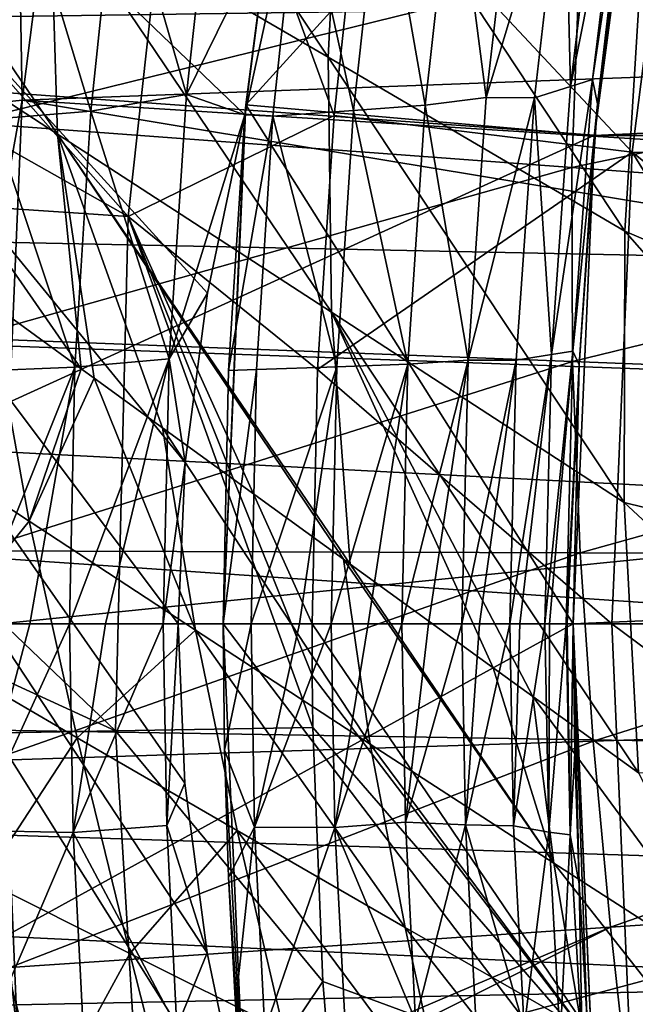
# Model space of a CAD drawing. Header units: metres. Extents: x -37.4 to 37.6, y -35 to 35.
# Tile 81 of 256: x -17.6 to -15.8, y -1.1 to 1.7. Entities that reach past the tile are written whole.
import ezdxf

# ---------------------------------------------------------------- set-up
doc = ezdxf.new("R2010")
doc.units = ezdxf.units.M
doc.layers.add('solid_506616_SW0001', color=7, linetype='CONTINUOUS')

msp = doc.modelspace()

# ---------------------------------------------------------------- linework, layer by layer
at = {"layer": 'solid_506616_SW0001'}
for points in [[(-21.5, 5.830952, -118.800003), (-17.128201, -0.000018, -118.800003), (-17.109184, -0.455549, -118.800003)], [(-21.5, 5.830952, -118.800003), (-17.108568, 0.460123, -118.800003), (-17.128201, -0.000018, -118.800003)], [(-21.5, 5.830952, -118.800003), (-17.109184, -0.455549, -118.800003), (-17.045685, -0.940234, -118.800003)], [(-21.5, 5.830952, -118.800003), (-17.045685, -0.940234, -118.800003), (-16.9377, -1.454073, -118.800003)], [(-21.5, 5.830952, -118.800003), (-16.9377, -1.454073, -118.800003), (-16.746288, -2.9261, -118.800003)], [(-21.5, 5.830952, -118.800003), (-16.937721, 1.453825, -118.800003), (-17.045074, 0.944737, -118.800003)], [(-16.746328, 2.925868, -118.800003), (-16.937721, 1.453825, -118.800003), (-21.5, 5.830952, -118.800003)], [(-21.5, 5.830952, -118.800003), (-17.045074, 0.944737, -118.800003), (-17.108568, 0.460123, -118.800003)], [(-21.5, 5.830952, -118.800003), (-16.746288, -2.9261, -118.800003), (-16.427027, -4.37614, -118.800003)], [(-21.5, 5.830952, -118.800003), (-16.427027, -4.37614, -118.800003), (-15.982656, -5.79255, -118.800003)], [(-21.5, -5.830952, -118.800003), (-21.5, 5.830952, -118.800003), (-15.982656, -5.79255, -118.800003)], [(-15.756908, 2.77831, 5.2), (-18.726686, 3.210948, 5.2), (-18.931463, 1.612162, 5.2)], [(-17.574686, 1.495826, 23.259241), (-17.38452, 2.980875, 23.259241), (-17.599365, 2.936815, 23.18828)], [(-11.877857, 1.707778, 24.77), (-17.38452, 2.980875, 23.259241), (-17.574686, 1.495826, 23.259241)], [(-11.877857, 1.707778, 24.77), (-11.783144, 2.271015, 24.77), (-17.38452, 2.980875, 23.259241)], [(-14.492269, 1.778848, -153.508301), (-36.375, 1.471094, -153.537338), (-36.375, 2.931531, -153.349808)], [(-17.574686, 1.495826, 23.259241), (-17.599365, 2.936815, 23.18828), (-17.781775, 1.47344, 23.18828)], [(-16.746328, 2.925868, -118.800003), (-16.935213, 1.482529, -115.800003), (-16.937721, 1.453825, -118.800003)], [(-16.935213, 1.482529, -115.800003), (-16.741714, 2.951955, -115.800003), (-15.756847, 2.778539, -115.800003)], [(-16.746328, 2.925868, -118.800003), (-16.741714, 2.951955, -115.800003), (-16.935213, 1.482529, -115.800003)], [(-18.891735, 2.080413, 20.149742), (-18.786419, 2.880326, 20.149742), (-17.271318, 1.163112, 18.468651)], [(-18.786419, 2.880326, 20.149742), (-17.110453, 2.623672, 18.468651), (-17.271318, 1.163112, 18.468651)], [(-15.939025, 1.395321, 5.2), (-15.756908, 2.77831, 5.2), (-18.931463, 1.612162, 5.2)], [(-17.493801, 2.081355, 40.537827), (-17.467859, 2.770747, 40.532833), (-16.699738, 1.618001, 35.86488)], [(-17.467859, 2.770747, 40.532833), (-16.66321, 2.348236, 35.861988), (-16.699738, 1.618001, 35.86488)], [(-16.935213, 1.482529, -115.800003), (-15.756847, 2.778539, -115.800003), (-15.93905, 1.395122, -115.800003)], [(-15.930907, 1.48533, -117.072609), (-15.93905, 1.395122, -115.800003), (-15.756847, 2.778539, -115.800003)], [(-15.93905, 1.395122, -3.596469), (-15.756847, 2.778539, -3.596469), (-15.939025, 1.395321, 5.2)], [(-15.93905, 1.395122, -3.596469), (15.93905, 1.395122, -3.596469), (15.756847, 2.778539, -3.596469)], [(-15.93905, 1.395122, -3.596469), (15.756847, 2.778539, -3.596469), (-15.756847, 2.778539, -3.596469)], [(-15.756847, 2.778539, -3.596469), (-15.756908, 2.77831, 5.2), (-15.939025, 1.395321, 5.2)], [(-15.843117, 2.235097, -117.164436), (-15.930907, 1.48533, -117.072609), (-15.756847, 2.778539, -115.800003)], [(-15.66086, 2.685324, 18.299055), (-15.832173, 1.347517, 18.299055), (-16.604633, 2.173598, 19.03763)], [(-15.66086, 2.685324, 18.299055), (-14.939614, 1.34459, 17.6), (-15.832173, 1.347517, 18.299055)], [(-17.271318, 1.163112, 18.468651), (-17.110453, 2.623672, 18.468651), (-16.683285, 1.451342, 19.03763)], [(-17.110453, 2.623672, 18.468651), (-16.604633, 2.173598, 19.03763), (-16.683285, 1.451342, 19.03763)], [(-18.231573, 2.514656, 45.221977), (-17.493801, 2.081355, 40.537827), (-17.473629, 1.398578, 40.543976)], [(-18.20113, 1.873493, 45.231041), (-18.231573, 2.514656, 45.221977), (-17.473629, 1.398578, 40.543976)], [(-16.699738, 1.618001, 35.86488), (-16.66321, 2.348236, 35.861988), (-15.852232, 1.121023, 31.203127)], [(-16.66321, 2.348236, 35.861988), (-15.804634, 1.894724, 31.201948), (-15.852232, 1.121023, 31.203127)], [(-15.851101, 2.322842, -117.465187), (-15.916768, 2.294255, -117.741699), (-16.007719, 1.535013, -117.64325)], [(-15.944757, 1.554452, -117.365311), (-15.851101, 2.322842, -117.465187), (-16.007719, 1.535013, -117.64325)], [(-15.944757, 1.554452, -117.365311), (-15.843117, 2.235097, -117.164436), (-15.851101, 2.322842, -117.465187)], [(-16.024681, 2.246256, -118.002708), (-16.007719, 1.535013, -117.64325), (-15.916768, 2.294255, -117.741699)], [(-17.302223, 2.191757, -119.068207), (-17.105104, 1.511452, -118.892715), (-17.023207, 2.261219, -118.982803)], [(-16.781973, 2.16915, -118.836769), (-17.023207, 2.261219, -118.982803), (-17.105104, 1.511452, -118.892715)], [(-16.340721, 2.215089, -118.475746), (-16.248878, 1.502787, -118.158478), (-16.163157, 2.247031, -118.25325)], [(-16.163157, 2.247031, -118.25325), (-16.248878, 1.502787, -118.158478), (-16.024681, 2.246256, -118.002708)], [(-16.248878, 1.502787, -118.158478), (-16.11121, 1.502476, -117.90789), (-16.024681, 2.246256, -118.002708)], [(-16.024681, 2.246256, -118.002708), (-16.11121, 1.502476, -117.90789), (-16.007719, 1.535013, -117.64325)], [(-15.944757, 1.554452, -117.365311), (-15.930907, 1.48533, -117.072609), (-15.843117, 2.235097, -117.164436)], [(-16.547913, 2.192682, -118.672112), (-16.422991, 1.481066, -118.384331), (-16.340721, 2.215089, -118.475746)], [(-16.340721, 2.215089, -118.475746), (-16.422991, 1.481066, -118.384331), (-16.248878, 1.502787, -118.158478)], [(-17.37788, 1.464604, -118.985924), (-17.302223, 2.191757, -119.068207), (-17.587881, 2.157032, -119.1194)], [(-17.37788, 1.464604, -118.985924), (-17.105104, 1.511452, -118.892715), (-17.302223, 2.191757, -119.068207)], [(-16.781973, 2.16915, -118.836769), (-17.105104, 1.511452, -118.892715), (-16.937721, 1.453825, -118.800003)], [(-16.858547, 1.449758, -118.751862), (-16.781973, 2.16915, -118.836769), (-16.937721, 1.453825, -118.800003)], [(-16.627386, 1.465778, -118.583717), (-16.781973, 2.16915, -118.836769), (-16.858547, 1.449758, -118.751862)], [(-16.547913, 2.192682, -118.672112), (-16.781973, 2.16915, -118.836769), (-16.627386, 1.465778, -118.583717)], [(-15.832173, 1.347517, 18.299055), (-16.683285, 1.451342, 19.03763), (-16.604633, 2.173598, 19.03763)], [(-16.547913, 2.192682, -118.672112), (-16.627386, 1.465778, -118.583717), (-16.422991, 1.481066, -118.384331)], [(-14.247118, 1.671492, 75.856827), (-14.205784, 2.175702, 75.859886), (-15.983562, 1.864361, 75.540298)], [(-17.37788, 1.464604, -118.985924), (-17.587881, 2.157032, -119.1194), (-17.659956, 1.441151, -119.042191)], [(-18.963009, 1.27675, 20.149742), (-18.891735, 2.080413, 20.149742), (-17.271318, 1.163112, 18.468651)], [(-15.983562, 1.864361, 75.540298), (-17.715919, 2.056406, 75.198219), (-17.737787, 1.431808, 75.186218)], [(-17.493801, 2.081355, 40.537827), (-16.699738, 1.618001, 35.86488), (-16.690874, 0.890264, 35.868435)], [(-17.473629, 1.398578, 40.543976), (-17.493801, 2.081355, 40.537827), (-16.690874, 0.890264, 35.868435)], [(-15.852232, 1.121023, 31.203127), (-15.804634, 1.894724, 31.201948), (-14.957865, 0.738044, 26.598003)], [(-18.20113, 1.873493, 45.231041), (-17.473629, 1.398578, 40.543976), (-17.405891, 0.728103, 40.55246)], [(-18.20113, 1.873493, 45.231041), (-17.405891, 0.728103, 40.55246), (-17.667126, 0.918113, 42.22102)], [(-16.004261, 1.302818, 75.533134), (-15.983562, 1.864361, 75.540298), (-17.737787, 1.431808, 75.186218)], [(-14.247118, 1.671492, 75.856827), (-15.983562, 1.864361, 75.540298), (-16.004261, 1.302818, 75.533134)], [(-14.492269, 1.778848, -153.508301), (-14.743075, 1.030892, -153.56926), (-36.375, 1.471094, -153.537338)], [(-11.945663, 1.140673, 24.77), (-11.877857, 1.707778, 24.77), (-17.574686, 1.495826, 23.259241)], [(-14.266254, 1.173143, 75.853004), (-14.247118, 1.671492, 75.856827), (-16.004261, 1.302818, 75.533134)], [(-15.939025, 1.395321, 5.2), (-18.931463, 1.612162, 5.2), (-19, 0, 5.2)], [(-16.699738, 1.618001, 35.86488), (-15.852232, 1.121023, 31.203127), (-15.854922, 0.346315, 31.204567)], [(-16.690874, 0.890264, 35.868435), (-16.699738, 1.618001, 35.86488), (-15.854922, 0.346315, 31.204567)], [(-15.944757, 1.554452, -117.365311), (-16.007719, 1.535013, -117.64325), (-16.062635, 0.768987, -117.583733)], [(-16.001337, 0.778821, -117.304924), (-15.944757, 1.554452, -117.365311), (-16.062635, 0.768987, -117.583733)], [(-16.001337, 0.778821, -117.304924), (-15.930907, 1.48533, -117.072609), (-15.944757, 1.554452, -117.365311)], [(-16.11121, 1.502476, -117.90789), (-16.062635, 0.768987, -117.583733), (-16.007719, 1.535013, -117.64325)], [(-17.574686, 1.495826, 23.259241), (-17.781775, 1.47344, 23.18828), (-17.842716, 0, 23.18828)], [(-17.638229, 0, 23.259241), (-17.574686, 1.495826, 23.259241), (-17.842716, 0, 23.18828)], [(-11.986408, 0.570983, 24.77), (-17.574686, 1.495826, 23.259241), (-17.638229, 0, 23.259241)], [(-11.986408, 0.570983, 24.77), (-11.945663, 1.140673, 24.77), (-17.574686, 1.495826, 23.259241)], [(-17.37788, 1.464604, -118.985924), (-17.154423, 0.756743, -118.838326), (-17.105104, 1.511452, -118.892715)], [(-17.105104, 1.511452, -118.892715), (-17.154423, 0.756743, -118.838326), (-16.937721, 1.453825, -118.800003)], [(-16.422991, 1.481066, -118.384331), (-16.300579, 0.752652, -118.101219), (-16.248878, 1.502787, -118.158478)], [(-16.248878, 1.502787, -118.158478), (-16.300579, 0.752652, -118.101219), (-16.11121, 1.502476, -117.90789)], [(-16.300579, 0.752652, -118.101219), (-16.163424, 0.75256, -117.850594), (-16.11121, 1.502476, -117.90789)], [(-16.11121, 1.502476, -117.90789), (-16.163424, 0.75256, -117.850594), (-16.062635, 0.768987, -117.583733)], [(-14.911939, 0, -153.600006), (-36.375, 0, -153.600006), (-36.375, 1.471094, -153.537338)], [(-14.893042, 0.348108, -153.596497), (-14.911939, 0, -153.600006), (-36.375, 1.471094, -153.537338)], [(-14.836495, 0.693089, -153.586105), (-14.893042, 0.348108, -153.596497), (-36.375, 1.471094, -153.537338)], [(-14.743075, 1.030892, -153.56926), (-14.836495, 0.693089, -153.586105), (-36.375, 1.471094, -153.537338)], [(-17.423428, 0.733166, -118.936272), (-17.37788, 1.464604, -118.985924), (-17.659956, 1.441151, -119.042191)], [(-17.423428, 0.733166, -118.936272), (-17.154423, 0.756743, -118.838326), (-17.37788, 1.464604, -118.985924)], [(-17, 0, -115.800003), (-16.935213, 1.482529, -115.800003), (-16, 0, -115.800003)], [(-17, 0, -115.800003), (-16.937721, 1.453825, -118.800003), (-16.935213, 1.482529, -115.800003)], [(-16.935213, 1.482529, -115.800003), (-15.93905, 1.395122, -115.800003), (-16, 0, -115.800003)], [(-16.627386, 1.465778, -118.583717), (-16.858547, 1.449758, -118.751862), (-16.675268, 0.733919, -118.530334)], [(-16.627386, 1.465778, -118.583717), (-16.675268, 0.733919, -118.530334), (-16.472584, 0.741666, -118.329109)], [(-16.627386, 1.465778, -118.583717), (-16.472584, 0.741666, -118.329109), (-16.422991, 1.481066, -118.384331)], [(-16.422991, 1.481066, -118.384331), (-16.472584, 0.741666, -118.329109), (-16.300579, 0.752652, -118.101219)], [(-16.001337, 0.778821, -117.304924), (-15.982897, 0.739604, -117.017685), (-15.930907, 1.48533, -117.072609)], [(-15.930907, 1.48533, -117.072609), (-15.982897, 0.739604, -117.017685), (-15.93905, 1.395122, -115.800003)], [(-17.423428, 0.733166, -118.936272), (-17.659956, 1.441151, -119.042191), (-17.703342, 0.721355, -118.995613)], [(-17.271318, 1.163112, 18.468651), (-16.683285, 1.451342, 19.03763), (-16.730536, 0.726355, 19.03763)], [(-17.154423, 0.756743, -118.838326), (-17.045074, 0.944737, -118.800003), (-16.937721, 1.453825, -118.800003)], [(-17, 0, -115.800003), (-16.984587, 0.72374, -118.748962), (-16.937721, 1.453825, -118.800003)], [(-16.984587, 0.72374, -118.748962), (-16.858547, 1.449758, -118.751862), (-16.937721, 1.453825, -118.800003)], [(-16.984587, 0.72374, -118.748962), (-16.904665, 0.725812, -118.700615), (-16.858547, 1.449758, -118.751862)], [(-16.675268, 0.733919, -118.530334), (-16.858547, 1.449758, -118.751862), (-16.904665, 0.725812, -118.700615)], [(-15.832173, 1.347517, 18.299055), (-16.730536, 0.726355, 19.03763), (-16.683285, 1.451342, 19.03763)], [(-16.004261, 1.302818, 75.533134), (-17.737787, 1.431808, 75.186218), (-17.734356, 0.815467, 75.172325)], [(-15.939025, 1.395321, 5.2), (-19, 0, 5.2), (-16, 0, 5.2)], [(-17.473629, 1.398578, 40.543976), (-16.690874, 0.890264, 35.868435), (-16.636814, 0.169837, 35.880581)], [(-17.473629, 1.398578, 40.543976), (-16.636814, 0.169837, 35.880581), (-16.656744, 0.184281, 35.997547)], [(-17.17341, 0.559151, 39.104195), (-17.473629, 1.398578, 40.543976), (-16.656744, 0.184281, 35.997547)], [(-17.36862, 0.701007, 40.318027), (-17.405891, 0.728103, 40.55246), (-17.473629, 1.398578, 40.543976)], [(-17.17341, 0.559151, 39.104195), (-17.36862, 0.701007, 40.318027), (-17.473629, 1.398578, 40.543976)], [(-15.93905, 1.395122, -3.596469), (-15.939025, 1.395321, 5.2), (-16, 0, 5.2)], [(-16, 0, -117), (-16, 0, -115.800003), (-15.93905, 1.395122, -115.800003)], [(-15.982897, 0.739604, -117.017685), (-16, 0, -117), (-15.93905, 1.395122, -115.800003)], [(15.93905, 1.395122, -3.596469), (-16, 0, -3.596469), (16, 0, -3.596469)], [(-15.93905, 1.395122, -3.596469), (-16, 0, 5.2), (-16, 0, -3.596469)], [(-15.93905, 1.395122, -3.596469), (-16, 0, -3.596469), (15.93905, 1.395122, -3.596469)], [(-15.832173, 1.347517, 18.299055), (-15.889415, 0, 18.299055), (-16.730536, 0.726355, 19.03763)], [(-15.832173, 1.347517, 18.299055), (-15, 0, 17.6), (-15.889415, 0, 18.299055)], [(-15.832173, 1.347517, 18.299055), (-14.939614, 1.34459, 17.6), (-14.984896, 0.672972, 17.6)], [(-15.832173, 1.347517, 18.299055), (-14.984896, 0.672972, 17.6), (-15, 0, 17.6)], [(-16.002314, 0.748789, 75.524673), (-16.004261, 1.302818, 75.533134), (-17.734356, 0.815467, 75.172325)], [(-14.266254, 1.173143, 75.853004), (-16.004261, 1.302818, 75.533134), (-16.002314, 0.748789, 75.524673)], [(-19.000109, 0.470787, 20.149742), (-18.963009, 1.27675, 20.149742), (-17.307732, -0.306048, 18.468651)], [(-18.963009, 1.27675, 20.149742), (-17.271318, 1.163112, 18.468651), (-17.307732, -0.306048, 18.468651)], [(-17.307732, -0.306048, 18.468651), (-17.271318, 1.163112, 18.468651), (-16.743677, -0.296074, 19.03763)], [(-17.271318, 1.163112, 18.468651), (-16.730536, 0.726355, 19.03763), (-16.746296, 0, 19.03763)], [(-17.271318, 1.163112, 18.468651), (-16.746296, 0, 19.03763), (-16.745642, -0.148043, 19.03763)], [(-17.271318, 1.163112, 18.468651), (-16.745642, -0.148043, 19.03763), (-16.743677, -0.296074, 19.03763)], [(-14.265339, 0.68162, 75.84832), (-14.266254, 1.173143, 75.853004), (-16.002314, 0.748789, 75.524673)], [(-15.854922, 0.346315, 31.204567), (-15.852232, 1.121023, 31.203127), (-14.98264, 0.131939, 26.62171)], [(-15.852232, 1.121023, 31.203127), (-14.957865, 0.738044, 26.598003), (-14.98264, 0.131939, 26.62171)], [(-17.154423, 0.756743, -118.838326), (-17.108568, 0.460123, -118.800003), (-17.045074, 0.944737, -118.800003)], [(-17.554482, 0.293005, 42.229229), (-18.005287, 0.590197, 45.352646), (-17.667126, 0.918113, 42.22102)], [(-17.554482, 0.293005, 42.229229), (-17.667126, 0.918113, 42.22102), (-17.405891, 0.728103, 40.55246)], [(-16.690874, 0.890264, 35.868435), (-15.854922, 0.346315, 31.204567), (-15.813388, -0.42597, 31.214088)], [(-16.690874, 0.890264, 35.868435), (-15.813388, -0.42597, 31.214088), (-16.115139, -0.207828, 32.888279)], [(-16.228775, -0.125623, 33.529152), (-16.690874, 0.890264, 35.868435), (-16.115139, -0.207828, 32.888279)], [(-16.228775, -0.125623, 33.529152), (-16.636814, 0.169837, 35.880581), (-16.690874, 0.890264, 35.868435)], [(-16.002314, 0.748789, 75.524673), (-17.734356, 0.815467, 75.172325), (-17.709017, 0.207932, 75.156593)], [(-16.062635, 0.768987, -117.583733), (-16.180964, 0, -117.831352), (-16.152231, 0, -117.765373)], [(-16.163424, 0.75256, -117.850594), (-16.180964, 0, -117.831352), (-16.062635, 0.768987, -117.583733)], [(-16.062635, 0.768987, -117.583733), (-16.152231, 0, -117.765373), (-16.081085, 0, -117.563744)], [(-16.001337, 0.778821, -117.304924), (-16.081085, 0, -117.563744), (-16.068138, 0, -117.517639)], [(-16.001337, 0.778821, -117.304924), (-16.062635, 0.768987, -117.583733), (-16.081085, 0, -117.563744)], [(-16.001337, 0.778821, -117.304924), (-16.068138, 0, -117.517639), (-16.020348, 0, -117.28463)], [(-16.001337, 0.778821, -117.304924), (-16.020348, 0, -117.28463), (-15.982897, 0.739604, -117.017685)], [(-17.423428, 0.733166, -118.936272), (-17.717913, 0, -118.980011), (-17.552776, 0, -118.949364)], [(-17.423428, 0.733166, -118.936272), (-17.703342, 0.721355, -118.995613), (-17.717913, 0, -118.980011)], [(-15.980745, 0.202764, 75.51487), (-16.002314, 0.748789, 75.524673), (-17.709017, 0.207932, 75.156593)], [(-17.423428, 0.733166, -118.936272), (-17.552776, 0, -118.949364), (-17.438725, 0, -118.91964)], [(-17.154423, 0.756743, -118.838326), (-17.438725, 0, -118.91964), (-17.336271, 0, -118.886665)], [(-17.423428, 0.733166, -118.936272), (-17.438725, 0, -118.91964), (-17.154423, 0.756743, -118.838326)], [(-17.154423, 0.756743, -118.838326), (-17.336271, 0, -118.886665), (-17.170984, 0, -118.820099)], [(-17.154423, 0.756743, -118.838326), (-17.170984, 0, -118.820099), (-17.108568, 0.460123, -118.800003)], [(-16.675268, 0.733919, -118.530334), (-16.920155, 0, -118.683441), (-16.782475, 0, -118.586716)], [(-16.675268, 0.733919, -118.530334), (-16.904665, 0.725812, -118.700615), (-16.920155, 0, -118.683441)], [(-16.675268, 0.733919, -118.530334), (-16.782475, 0, -118.586716), (-16.691351, 0, -118.512444)], [(-16.472584, 0.741666, -118.329109), (-16.691351, 0, -118.512444), (-16.585781, 0, -118.414223)], [(-16.675268, 0.733919, -118.530334), (-16.691351, 0, -118.512444), (-16.472584, 0.741666, -118.329109)], [(-16.472584, 0.741666, -118.329109), (-16.585781, 0, -118.414223), (-16.489241, 0, -118.310593)], [(-16.300579, 0.752652, -118.101219), (-16.489241, 0, -118.310593), (-16.413286, 0, -118.217529)], [(-16.472584, 0.741666, -118.329109), (-16.489241, 0, -118.310593), (-16.300579, 0.752652, -118.101219)], [(-16.300579, 0.752652, -118.101219), (-16.413286, 0, -118.217529), (-16.317945, 0, -118.082008)], [(-16.300579, 0.752652, -118.101219), (-16.317945, 0, -118.082008), (-16.163424, 0.75256, -117.850594)], [(-16.163424, 0.75256, -117.850594), (-16.317945, 0, -118.082008), (-16.267941, 0, -118.000008)], [(-16.163424, 0.75256, -117.850594), (-16.267941, 0, -118.000008), (-16.180964, 0, -117.831352)], [(-16.017101, 0, -117.261055), (-15.982897, 0.739604, -117.017685), (-16.020348, 0, -117.28463)], [(-16.017101, 0, -117.261055), (-16, 0, -117), (-15.982897, 0.739604, -117.017685)], [(-14.265339, 0.68162, 75.84832), (-16.002314, 0.748789, 75.524673), (-15.980745, 0.202764, 75.51487)], [(-17.554482, 0.293005, 42.229229), (-17.405891, 0.728103, 40.55246), (-17.36862, 0.701007, 40.318027)], [(-16.904665, 0.725812, -118.700615), (-17, 0, -118.732063), (-16.920155, 0, -118.683441)], [(-16.984587, 0.72374, -118.748962), (-17, 0, -118.732063), (-16.904665, 0.725812, -118.700615)], [(-17, 0, -115.800003), (-17, 0, -118.732063), (-16.984587, 0.72374, -118.748962)], [(-15.889415, 0, 18.299055), (-16.746296, 0, 19.03763), (-16.730536, 0.726355, 19.03763)], [(-17.079308, -0.018604, 39.110142), (-17.554482, 0.293005, 42.229229), (-17.36862, 0.701007, 40.318027)], [(-17.079308, -0.018604, 39.110142), (-17.36862, 0.701007, 40.318027), (-17.17341, 0.559151, 39.104195)], [(-14.247049, 0.197348, 75.84269), (-14.265339, 0.68162, 75.84832), (-15.980745, 0.202764, 75.51487)], [(-17.554482, 0.293005, 42.229229), (-17.851055, -0.073109, 45.368256), (-18.005287, 0.590197, 45.352646)], [(-12, 0, 24.77), (-11.986408, 0.570983, 24.77), (-17.638229, 0, 23.259241)], [(-16.579699, -0.344317, 35.996235), (-17.17341, 0.559151, 39.104195), (-16.656744, 0.184281, 35.997547)], [(-16.579699, -0.344317, 35.996235), (-17.079308, -0.018604, 39.110142), (-17.17341, 0.559151, 39.104195)], [(-19.00297, -0.336025, 20.149742), (-19.000109, 0.470787, 20.149742), (-17.307732, -0.306048, 18.468651)], [(-17.108568, 0.460123, -118.800003), (-17.170984, 0, -118.820099), (-17.128201, -0.000018, -118.800003)], [(-15.854922, 0.346315, 31.204567), (-14.98264, 0.131939, 26.62171), (-14.984429, -0.460635, 26.654583)], [(-15.813388, -0.42597, 31.214088), (-15.854922, 0.346315, 31.204567), (-14.984429, -0.460635, 26.654583)], [(-17.554482, 0.293005, 42.229229), (-17.417507, -0.326016, 42.242668), (-17.851055, -0.073109, 45.368256)], [(-17.079308, -0.018604, 39.110142), (-17.417507, -0.326016, 42.242668), (-17.554482, 0.293005, 42.229229)], [(-15.980745, 0.202764, 75.51487), (-17.709017, 0.207932, 75.156593), (-17.665449, -0.390632, 75.139076)], [(-15.942848, -0.335122, 75.50367), (-15.980745, 0.202764, 75.51487), (-17.665449, -0.390632, 75.139076)], [(-14.247049, 0.197348, 75.84269), (-15.980745, 0.202764, 75.51487), (-15.942848, -0.335122, 75.50367)], [(-14.214294, -0.279567, 75.835991), (-14.247049, 0.197348, 75.84269), (-15.942848, -0.335122, 75.50367)], [(-16.05555, -0.684086, 32.888329), (-16.656744, 0.184281, 35.997547), (-16.636814, 0.169837, 35.880581)], [(-16.05555, -0.684086, 32.888329), (-16.579699, -0.344317, 35.996235), (-16.656744, 0.184281, 35.997547)], [(-16.05555, -0.684086, 32.888329), (-16.636814, 0.169837, 35.880581), (-16.228775, -0.125623, 33.529152)], [(-14.893001, -0.348476, -153.596497), (-36.375, 0, -153.600006), (-14.911939, 0, -153.600006)], [(-14.836408, -0.693485, -153.58609), (-14.743241, -1.030347, -153.56929), (-36.375, 0, -153.600006)], [(-36.375, -1.471088, -153.537338), (-36.375, 0, -153.600006), (-14.743241, -1.030347, -153.56929)], [(-14.893001, -0.348476, -153.596497), (-14.836408, -0.693485, -153.58609), (-36.375, 0, -153.600006)], [(-18.931463, -1.612162, 5.2), (-16, 0, 5.2), (-19, 0, 5.2)], [(-18.931463, -1.612162, 5.2), (-15.939025, -1.395321, 5.2), (-16, 0, 5.2)], [(-17.574686, -1.495826, 23.259241), (-17.638229, 0, 23.259241), (-17.781775, -1.47344, 23.18828)], [(-17.552776, 0, -118.949364), (-17.717913, 0, -118.980011), (-17.708145, -0.590521, -118.990471)], [(-17.438725, 0, -118.91964), (-17.552776, 0, -118.949364), (-17.708145, -0.590521, -118.990471)], [(-17.42861, -0.596077, -118.930634), (-17.438725, 0, -118.91964), (-17.708145, -0.590521, -118.990471)], [(-17.574686, -1.495826, 23.259241), (-12, 0, 24.77), (-17.638229, 0, 23.259241)], [(-11.986408, -0.570983, 24.77), (-12, 0, 24.77), (-17.574686, -1.495826, 23.259241)], [(-17.336271, 0, -118.886665), (-17.438725, 0, -118.91964), (-17.42861, -0.596077, -118.930634)], [(-17.170984, 0, -118.820099), (-17.336271, 0, -118.886665), (-17.42861, -0.596077, -118.930634)], [(-17.161352, -0.576874, -118.830696), (-17.170984, 0, -118.820099), (-17.42861, -0.596077, -118.930634)], [(-17.128201, -0.000018, -118.800003), (-17.170984, 0, -118.820099), (-17.161352, -0.576874, -118.830696)], [(-17, 0, -115.800003), (-16, 0, -115.800003), (-15.93905, -1.395122, -115.800003)], [(-16.935213, -1.482529, -115.800003), (-17, 0, -115.800003), (-15.93905, -1.395122, -115.800003)], [(-16.920155, 0, -118.683441), (-17, 0, -118.732063), (-16.996164, -0.361108, -118.736237)], [(-16.935213, -1.482529, -115.800003), (-16.996164, -0.361108, -118.736237), (-17, 0, -118.732063)], [(-16.935213, -1.482529, -115.800003), (-17, 0, -118.732063), (-17, 0, -115.800003)], [(-16.910229, -0.580886, -118.694443), (-16.920155, 0, -118.683441), (-16.996164, -0.361108, -118.736237)], [(-16.782475, 0, -118.586716), (-16.920155, 0, -118.683441), (-16.910229, -0.580886, -118.694443)], [(-16.691351, 0, -118.512444), (-16.782475, 0, -118.586716), (-16.910229, -0.580886, -118.694443)], [(-16.681223, -0.582279, -118.523712), (-16.691351, 0, -118.512444), (-16.910229, -0.580886, -118.694443)], [(-15.832173, -1.347517, 18.299055), (-16.746296, 0, 19.03763), (-15.889415, 0, 18.299055)], [(-15.832173, -1.347517, 18.299055), (-16.745642, -0.148043, 19.03763), (-16.746296, 0, 19.03763)], [(-16.585781, 0, -118.414223), (-16.691351, 0, -118.512444), (-16.681223, -0.582279, -118.523712)], [(-16.489241, 0, -118.310593), (-16.585781, 0, -118.414223), (-16.681223, -0.582279, -118.523712)], [(-16.479486, -0.567355, -118.321434), (-16.489241, 0, -118.310593), (-16.681223, -0.582279, -118.523712)], [(-16.413286, 0, -118.217529), (-16.489241, 0, -118.310593), (-16.479486, -0.567355, -118.321434)], [(-16.317945, 0, -118.082008), (-16.413286, 0, -118.217529), (-16.479486, -0.567355, -118.321434)], [(-16.307817, -0.574584, -118.093208), (-16.317945, 0, -118.082008), (-16.479486, -0.567355, -118.321434)], [(-16.267941, 0, -118.000008), (-16.317945, 0, -118.082008), (-16.307817, -0.574584, -118.093208)], [(-16.180964, 0, -117.831352), (-16.267941, 0, -118.000008), (-16.307817, -0.574584, -118.093208)], [(-16.170618, -0.577775, -117.842697), (-16.180964, 0, -117.831352), (-16.307817, -0.574584, -118.093208)], [(-16.152231, 0, -117.765373), (-16.180964, 0, -117.831352), (-16.170618, -0.577775, -117.842697)], [(-16.081085, 0, -117.563744), (-16.152231, 0, -117.765373), (-16.170618, -0.577775, -117.842697)], [(-16.070013, -0.595527, -117.575737), (-16.081085, 0, -117.563744), (-16.170618, -0.577775, -117.842697)], [(-16.068138, 0, -117.517639), (-16.081085, 0, -117.563744), (-16.070013, -0.595527, -117.575737)], [(-16.020348, 0, -117.28463), (-16.068138, 0, -117.517639), (-16.070013, -0.595527, -117.575737)], [(-16.00894, -0.603152, -117.296806), (-16.020348, 0, -117.28463), (-16.070013, -0.595527, -117.575737)], [(-16.017101, 0, -117.261055), (-16.020348, 0, -117.28463), (-16.00894, -0.603152, -117.296806)], [(-16.017101, 0, -117.261055), (-16.00894, -0.603152, -117.296806), (-16, 0, -117)], [(-16.00894, -0.603152, -117.296806), (-15.9957, -0.370909, -117.00425), (-16, 0, -117)], [(-15.9957, -0.370909, -117.00425), (-16, 0, -115.800003), (-16, 0, -117)], [(-15.960946, -1.117225, -117.040894), (-15.93905, -1.395122, -115.800003), (-16, 0, -115.800003)], [(-15.982721, -0.743386, -117.017883), (-15.960946, -1.117225, -117.040894), (-16, 0, -115.800003)], [(-15.9957, -0.370909, -117.00425), (-15.982721, -0.743386, -117.017883), (-16, 0, -115.800003)], [(-15.93905, -1.395122, -3.596469), (16, 0, -3.596469), (-16, 0, -3.596469)], [(-16, 0, -3.596469), (-16, 0, 5.2), (-15.939025, -1.395321, 5.2)], [(-15.93905, -1.395122, -3.596469), (-16, 0, -3.596469), (-15.939025, -1.395321, 5.2)], [(-14.984896, -0.672972, 17.6), (-15.889415, 0, 18.299055), (-15, 0, 17.6)], [(-15.832173, -1.347517, 18.299055), (-15.889415, 0, 18.299055), (-14.984896, -0.672972, 17.6)], [(-17.079308, -0.018604, 39.110142), (-16.960436, -0.591112, 39.120625), (-17.417507, -0.326016, 42.242668)], [(-17.109184, -0.455549, -118.800003), (-17.128201, -0.000018, -118.800003), (-17.161352, -0.576874, -118.830696)], [(-16.479734, -0.868113, 36.003445), (-16.960436, -0.591112, 39.120625), (-17.079308, -0.018604, 39.110142)], [(-16.579699, -0.344317, 35.996235), (-16.479734, -0.868113, 36.003445), (-17.079308, -0.018604, 39.110142)], [(15.93905, -1.395122, -3.596469), (16, 0, -3.596469), (-15.93905, -1.395122, -3.596469)], [(-17.417507, -0.326016, 42.242668), (-17.684086, -0.73327, 45.379707), (-17.851055, -0.073109, 45.368256)], [(-16.05555, -0.684086, 32.888329), (-16.228775, -0.125623, 33.529152), (-16.115139, -0.207828, 32.888279)], [(-15.832173, -1.347517, 18.299055), (-16.743677, -0.296074, 19.03763), (-16.745642, -0.148043, 19.03763)], [(-15.506809, -1.037562, 29.787216), (-16.115139, -0.207828, 32.888279), (-15.813388, -0.42597, 31.214088)], [(-15.506809, -1.037562, 29.787216), (-16.05555, -0.684086, 32.888329), (-16.115139, -0.207828, 32.888279)], [(-14.214294, -0.279567, 75.835991), (-15.942848, -0.335122, 75.50367), (-15.893398, -0.866751, 75.491005)], [(-14.171309, -0.75083, 75.828094), (-14.214294, -0.279567, 75.835991), (-15.893398, -0.866751, 75.491005)], [(-17.219398, -1.773002, 18.468651), (-19.00297, -0.336025, 20.149742), (-17.307732, -0.306048, 18.468651)], [(-17.307732, -0.306048, 18.468651), (-16.743677, -0.296074, 19.03763), (-16.715078, -1.022037, 19.03763)], [(-17.219398, -1.773002, 18.468651), (-17.307732, -0.306048, 18.468651), (-16.715078, -1.022037, 19.03763)], [(-15.832173, -1.347517, 18.299055), (-16.715078, -1.022037, 19.03763), (-16.743677, -0.296074, 19.03763)], [(-18.971586, -1.142231, 20.149742), (-19.00297, -0.336025, 20.149742), (-17.219398, -1.773002, 18.468651)], [(-17.417507, -0.326016, 42.242668), (-17.266939, -0.94207, 42.252769), (-17.684086, -0.73327, 45.379707)], [(-15.942848, -0.335122, 75.50367), (-17.665449, -0.390632, 75.139076), (-17.608992, -0.982296, 75.119843)], [(-15.893398, -0.866751, 75.491005), (-15.942848, -0.335122, 75.50367), (-17.608992, -0.982296, 75.119843)], [(-16.960436, -0.591112, 39.120625), (-17.266939, -0.94207, 42.252769), (-17.417507, -0.326016, 42.242668)], [(-16.910229, -0.580886, -118.694443), (-16.996164, -0.361108, -118.736237), (-16.984579, -0.723937, -118.748955)], [(-16.935213, -1.482529, -115.800003), (-16.984579, -0.723937, -118.748955), (-16.996164, -0.361108, -118.736237)], [(-15.975234, -1.156968, 32.892406), (-16.479734, -0.868113, 36.003445), (-16.579699, -0.344317, 35.996235)], [(-16.05555, -0.684086, 32.888329), (-15.975234, -1.156968, 32.892406), (-16.579699, -0.344317, 35.996235)], [(-16.00894, -0.603152, -117.296806), (-15.982721, -0.743386, -117.017883), (-15.9957, -0.370909, -117.00425)], [(-17.045685, -0.940234, -118.800003), (-17.109184, -0.455549, -118.800003), (-17.161352, -0.576874, -118.830696)], [(-17.42861, -0.596077, -118.930634), (-17.708145, -0.590521, -118.990471), (-17.679045, -1.18024, -119.021713)], [(-11.945663, -1.140673, 24.77), (-11.986408, -0.570983, 24.77), (-17.574686, -1.495826, 23.259241)], [(-17.132656, -1.152929, -118.86235), (-17.161352, -0.576874, -118.830696), (-17.42861, -0.596077, -118.930634)], [(-17.045685, -0.940234, -118.800003), (-17.161352, -0.576874, -118.830696), (-17.132656, -1.152929, -118.86235)], [(-16.910229, -0.580886, -118.694443), (-16.984579, -0.723937, -118.748955), (-16.965128, -1.088317, -118.77021)], [(-16.880657, -1.160878, -118.72731), (-16.910229, -0.580886, -118.694443), (-16.965128, -1.088317, -118.77021)], [(-16.681223, -0.582279, -118.523712), (-16.910229, -0.580886, -118.694443), (-16.880657, -1.160878, -118.72731)], [(-16.651047, -1.163594, -118.55735), (-16.681223, -0.582279, -118.523712), (-16.880657, -1.160878, -118.72731)], [(-16.450422, -1.133774, -118.353798), (-16.479486, -0.567355, -118.321434), (-16.681223, -0.582279, -118.523712)], [(-16.450422, -1.133774, -118.353798), (-16.681223, -0.582279, -118.523712), (-16.651047, -1.163594, -118.55735)], [(-16.307817, -0.574584, -118.093208), (-16.479486, -0.567355, -118.321434), (-16.450422, -1.133774, -118.353798)], [(-16.277639, -1.148128, -118.12664), (-16.307817, -0.574584, -118.093208), (-16.450422, -1.133774, -118.353798)], [(-16.139793, -1.154431, -117.876534), (-16.307817, -0.574584, -118.093208), (-16.277639, -1.148128, -118.12664)], [(-16.139793, -1.154431, -117.876534), (-16.170618, -0.577775, -117.842697), (-16.307817, -0.574584, -118.093208)], [(-16.070013, -0.595527, -117.575737), (-16.170618, -0.577775, -117.842697), (-16.139793, -1.154431, -117.876534)], [(-17.398476, -1.191282, -118.963486), (-17.42861, -0.596077, -118.930634), (-17.679045, -1.18024, -119.021713)], [(-17.132656, -1.152929, -118.86235), (-17.42861, -0.596077, -118.930634), (-17.398476, -1.191282, -118.963486)], [(-16.960436, -0.591112, 39.120625), (-16.827614, -1.160946, 39.128811), (-17.266939, -0.94207, 42.252769)], [(-16.36602, -1.389615, 36.009418), (-16.827614, -1.160946, 39.128811), (-16.960436, -0.591112, 39.120625)], [(-16.479734, -0.868113, 36.003445), (-16.36602, -1.389615, 36.009418), (-16.960436, -0.591112, 39.120625)], [(-16.037025, -1.189754, -117.611496), (-16.070013, -0.595527, -117.575737), (-16.139793, -1.154431, -117.876534)], [(-16.00894, -0.603152, -117.296806), (-16.070013, -0.595527, -117.575737), (-16.037025, -1.189754, -117.611496)], [(-15.974949, -1.2049, -117.333092), (-16.00894, -0.603152, -117.296806), (-16.037025, -1.189754, -117.611496)], [(-15.974949, -1.2049, -117.333092), (-15.982721, -0.743386, -117.017883), (-16.00894, -0.603152, -117.296806)], [(-15.832173, -1.347517, 18.299055), (-14.984896, -0.672972, 17.6), (-14.939614, -1.34459, 17.6)], [(-15.446817, -1.45736, 29.788738), (-15.975234, -1.156968, 32.892406), (-16.05555, -0.684086, 32.888329)], [(-15.506809, -1.037562, 29.787216), (-15.446817, -1.45736, 29.788738), (-16.05555, -0.684086, 32.888329)], [(-16.935213, -1.482529, -115.800003), (-16.965128, -1.088317, -118.77021), (-16.984579, -0.723937, -118.748955)], [(-17.684086, -0.73327, 45.379707), (-17.51186, -1.392061, 45.386768), (-17.892061, -1.235622, 48.515663)], [(-17.266939, -0.94207, 42.252769), (-17.51186, -1.392061, 45.386768), (-17.684086, -0.73327, 45.379707)], [(-15.974949, -1.2049, -117.333092), (-15.960946, -1.117225, -117.040894), (-15.982721, -0.743386, -117.017883)], [(-14.171309, -0.75083, 75.828094), (-15.893398, -0.866751, 75.491005), (-15.835811, -1.394733, 75.477097)], [(-14.171309, -0.75083, 75.828094), (-15.835811, -1.394733, 75.477097), (-15.530349, -1.363382, 75.540787)], [(-15.893398, -0.866751, 75.491005), (-17.608992, -0.982296, 75.119843), (-17.543835, -1.569949, 75.099319)], [(-15.893398, -0.866751, 75.491005), (-17.543835, -1.569949, 75.099319), (-17.24588, -1.539396, 75.167854)], [(-15.893398, -0.866751, 75.491005), (-17.24588, -1.539396, 75.167854), (-15.835811, -1.394733, 75.477097)], [(-15.882008, -1.62799, 32.896114), (-16.36602, -1.389615, 36.009418), (-16.479734, -0.868113, 36.003445)], [(-15.975234, -1.156968, 32.892406), (-15.882008, -1.62799, 32.896114), (-16.479734, -0.868113, 36.003445)], [(-17.266939, -0.94207, 42.252769), (-17.110731, -1.55679, 42.259037), (-17.51186, -1.392061, 45.386768)], [(-16.827614, -1.160946, 39.128811), (-17.110731, -1.55679, 42.259037), (-17.266939, -0.94207, 42.252769)], [(-16.9377, -1.454073, -118.800003), (-17.045685, -0.940234, -118.800003), (-17.132656, -1.152929, -118.86235)], [(-17.608992, -0.982296, 75.119843), (-18.968672, -1.715969, 74.756355), (-17.543835, -1.569949, 75.099319)], [(-36.375, -1.471088, -153.537338), (-14.743241, -1.030347, -153.56929), (-14.329333, -2.265947, -153.450958)], [(-17.219398, -1.773002, 18.468651), (-16.715078, -1.022037, 19.03763), (-16.655018, -1.746076, 19.03763)], [(-15.832173, -1.347517, 18.299055), (-16.655018, -1.746076, 19.03763), (-16.715078, -1.022037, 19.03763)]]:
    msp.add_3dface(points, dxfattribs=at)

doc.saveas('drawing.dxf')
